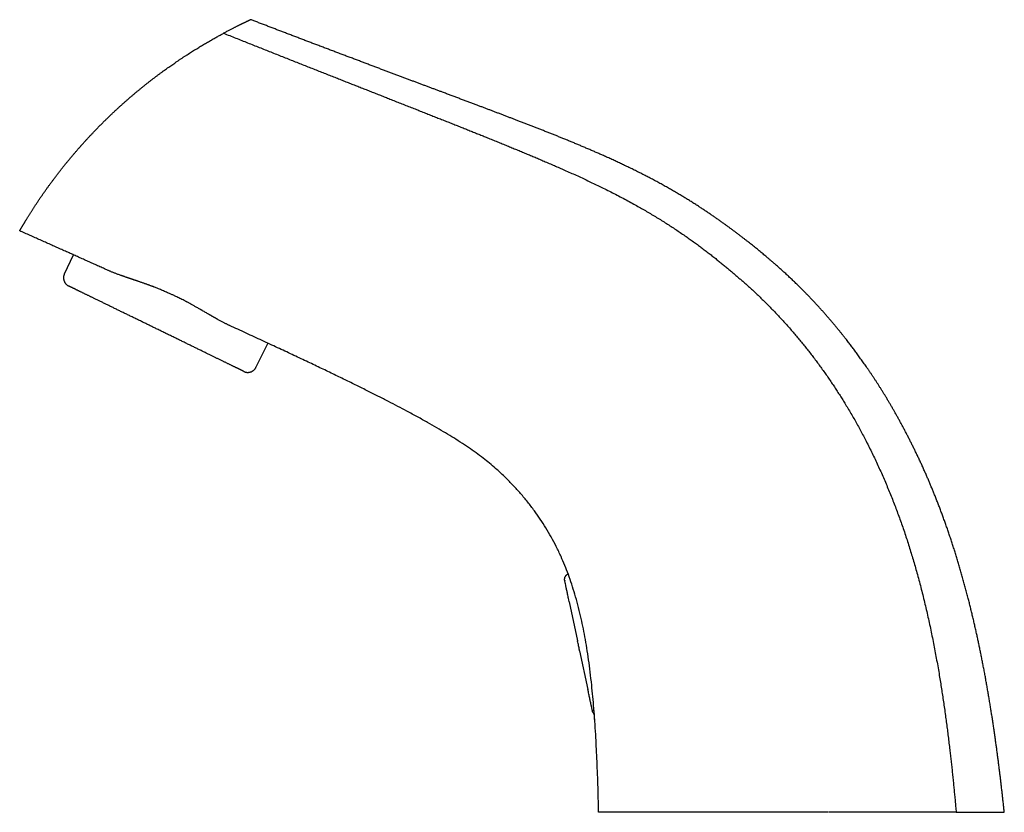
# Model space of a CAD drawing. Header units: millimetres. Extents: x 8 to 724, y 12 to 519.
# Tile 1 of 19: x 30 to 248, y 343 to 519. Entities that reach past the tile are written whole.
import ezdxf

# ---------------------------------------------------------------- set-up
doc = ezdxf.new("R2010")
doc.units = ezdxf.units.MM

msp = doc.modelspace()

# ---------------------------------------------------------------- linework, layer by layer
at = {"color": 7, "linetype": 'Continuous', "lineweight": 30}
for p, q in [((40.07, 462.47), (42.11, 466.65)), ((85.02, 447.15), (82.41, 441.81)), ((151.4, 396.14), (151.35, 396.27)), ((151.67, 389.96), (151.57, 390.41)), ((151.67, 389.95), (153.5, 381.33)), ((153.97, 379.13), (155.79, 370.55)), ((155.79, 370.55), (155.8, 370.55)), ((155.89, 370.08), (155.79, 370.55)), ((157.2, 365.27), (157.12, 366.33))]:
    msp.add_line(p, q, dxfattribs=at)
for points, knots in [([(81.28, 518.66), (81.28, 518.66), (81.27, 518.66), (81.26, 518.65), (81.24, 518.64), (81.22, 518.63), (81.18, 518.61), (81.14, 518.59), (81.08, 518.57), (81.02, 518.54), (80.94, 518.5), (80.86, 518.46), (80.78, 518.42), (80.7, 518.39), (80.62, 518.35), (80.54, 518.31), (80.45, 518.27), (80.35, 518.22), (80.24, 518.17), (80.1, 518.11), (79.95, 518.03), (79.78, 517.95), (79.64, 517.88), (79.53, 517.83), (79.44, 517.79), (79.36, 517.75), (79.28, 517.71), (79.19, 517.67), (79.1, 517.62), (78.99, 517.57), (78.84, 517.5), (78.67, 517.41), (78.48, 517.32), (78.29, 517.22), (78.08, 517.12), (77.86, 517.01), (77.65, 516.9), (77.41, 516.78), (77.15, 516.65), (76.86, 516.5), (76.55, 516.34), (76.25, 516.18), (75.93, 516.01), (75.6, 515.84), (75.38, 515.72), (75.26, 515.66)], [0, 0, 0, 0, 0.023128, 0.046252, 0.069375, 0.092507, 0.115659, 0.138839, 0.166209, 0.193648, 0.221172, 0.248797, 0.268451, 0.288141, 0.307871, 0.327648, 0.347475, 0.367359, 0.387304, 0.414839, 0.442514, 0.470342, 0.498335, 0.510643, 0.522973, 0.535325, 0.547701, 0.560102, 0.572529, 0.584982, 0.607887, 0.630893, 0.654004, 0.678891, 0.703914, 0.72908, 0.754146, 0.778427, 0.809531, 0.840799, 0.872243, 0.903873, 0.935701, 0.96774, 1, 1, 1, 1]), ([(247.85, 343.43), (247.84, 343.5), (247.8, 343.9), (247.72, 344.64), (247.61, 345.64), (247.5, 346.62), (247.4, 347.58), (247.29, 348.51), (247.18, 349.41), (247.08, 350.31), (246.97, 351.19), (246.86, 352.1), (246.74, 353.04), (246.62, 354), (246.5, 354.96), (246.38, 355.9), (246.25, 356.83), (246.13, 357.76), (246, 358.68), (245.87, 359.63), (245.73, 360.61), (245.58, 361.63), (245.43, 362.64), (245.28, 363.64), (245.13, 364.63), (244.97, 365.61), (244.81, 366.61), (244.65, 367.63), (244.47, 368.68), (244.3, 369.72), (244.12, 370.75), (243.94, 371.78), (243.75, 372.83), (243.56, 373.89), (243.36, 374.94), (243.16, 375.98), (242.96, 377.01), (242.76, 378.01), (242.57, 378.99), (242.37, 379.94), (242.17, 380.88), (241.97, 381.81), (241.76, 382.77), (241.54, 383.76), (241.31, 384.78), (241.08, 385.78), (240.84, 386.79), (240.6, 387.78), (240.36, 388.76), (240.12, 389.74), (239.86, 390.76), (239.59, 391.81), (239.3, 392.9), (239.01, 393.97), (238.71, 395.04), (238.41, 396.09), (238.11, 397.13), (237.81, 398.15), (237.51, 399.15), (237.2, 400.16), (236.89, 401.16), (236.57, 402.17), (236.25, 403.16), (235.92, 404.14), (235.6, 405.11), (235.27, 406.07), (234.93, 407.02), (234.6, 407.96), (234.26, 408.89), (233.92, 409.81), (233.57, 410.72), (233.23, 411.63), (232.88, 412.52), (232.54, 413.38), (232.2, 414.2), (231.88, 414.99), (231.55, 415.78), (231.23, 416.55), (230.9, 417.32), (230.55, 418.12), (230.19, 418.94), (229.8, 419.8), (229.42, 420.65), (229.03, 421.48), (228.64, 422.31), (228.26, 423.1), (227.88, 423.88), (227.51, 424.62), (227.15, 425.36), (226.78, 426.09), (226.41, 426.81), (226.04, 427.52), (225.67, 428.22), (225.3, 428.91), (224.93, 429.59), (224.57, 430.26), (224.2, 430.91), (223.84, 431.55), (223.49, 432.19), (223.13, 432.81), (222.76, 433.43), (222.4, 434.05), (222.04, 434.65), (221.68, 435.25), (221.33, 435.83), (220.98, 436.4), (220.63, 436.96), (220.28, 437.51), (219.94, 438.05), (219.59, 438.59), (219.25, 439.12), (218.9, 439.64), (218.56, 440.15), (218.22, 440.66), (217.89, 441.15), (217.55, 441.64), (217.22, 442.12), (216.9, 442.59), (216.57, 443.04), (216.25, 443.49), (215.94, 443.93), (215.63, 444.36), (215.33, 444.78), (215.03, 445.19), (214.73, 445.59), (214.43, 445.98), (214.14, 446.37), (213.85, 446.75), (213.56, 447.13), (213.25, 447.53), (212.94, 447.94), (212.6, 448.36), (212.24, 448.82), (211.86, 449.29), (211.48, 449.77), (211.08, 450.25), (210.68, 450.74), (210.25, 451.25), (209.79, 451.81), (209.29, 452.39), (208.78, 452.98), (208.27, 453.56), (207.77, 454.12), (207.27, 454.68), (206.77, 455.23), (206.26, 455.79), (205.74, 456.35), (205.21, 456.9), (204.69, 457.45), (204.15, 458.01), (203.57, 458.6), (202.95, 459.22), (202.28, 459.88), (201.61, 460.54), (200.92, 461.2), (200.22, 461.86), (199.49, 462.54), (198.72, 463.24), (197.91, 463.97), (197.2, 464.59), (196.61, 465.1), (196.12, 465.52), (195.63, 465.94), (195.16, 466.33), (194.72, 466.69), (194.31, 467.03), (193.89, 467.38), (193.47, 467.72), (193.04, 468.07), (192.6, 468.43), (192.16, 468.78), (191.71, 469.14), (191.25, 469.51), (190.76, 469.89), (190.25, 470.29), (189.73, 470.69), (189.2, 471.1), (188.66, 471.51), (188.13, 471.91), (187.59, 472.31), (187.06, 472.7), (186.53, 473.09), (185.98, 473.49), (185.41, 473.9), (184.81, 474.33), (184.17, 474.77), (183.53, 475.21), (182.88, 475.66), (182.23, 476.1), (181.56, 476.55), (180.89, 476.99), (180.18, 477.45), (179.42, 477.93), (178.63, 478.43), (177.82, 478.93), (177.01, 479.43), (176.19, 479.92), (175.37, 480.41), (174.5, 480.91), (173.61, 481.42), (172.67, 481.95), (171.73, 482.47), (170.78, 482.98), (169.83, 483.49), (168.89, 483.98), (167.95, 484.46), (167.01, 484.94), (166.05, 485.42), (165.09, 485.89), (164.15, 486.34), (163.21, 486.79), (162.28, 487.22), (161.34, 487.66), (160.4, 488.09), (159.5, 488.49), (158.64, 488.87), (157.84, 489.23), (157.02, 489.58), (156.2, 489.94), (155.37, 490.29), (154.55, 490.64), (153.74, 490.98), (152.93, 491.32), (152.12, 491.65), (151.3, 491.99), (150.49, 492.32), (149.71, 492.64), (148.94, 492.95), (148.16, 493.26), (147.37, 493.57), (146.58, 493.89), (145.77, 494.21), (144.98, 494.52), (144.2, 494.82), (143.44, 495.12), (142.67, 495.42), (141.89, 495.72), (141.1, 496.02), (140.34, 496.32), (139.62, 496.6), (138.92, 496.86), (138.21, 497.13), (137.5, 497.41), (136.77, 497.68), (136.05, 497.96), (135.33, 498.23), (134.63, 498.5), (133.93, 498.76), (133.24, 499.02), (132.53, 499.29), (131.82, 499.56), (131.08, 499.84), (130.31, 500.13), (129.5, 500.43), (128.69, 500.73), (127.87, 501.04), (127.04, 501.35), (126.21, 501.67), (125.38, 501.98), (124.53, 502.3), (123.73, 502.6), (122.98, 502.88), (122.28, 503.14), (121.57, 503.41), (120.86, 503.67), (120.14, 503.94), (119.42, 504.21), (118.7, 504.48), (117.97, 504.76), (117.23, 505.03), (116.48, 505.32), (115.71, 505.6), (114.94, 505.89), (114.16, 506.19), (113.37, 506.48), (112.58, 506.78), (111.79, 507.08), (110.99, 507.38), (110.18, 507.68), (109.35, 507.99), (108.51, 508.31), (107.66, 508.63), (106.8, 508.95), (105.93, 509.28), (105.06, 509.61), (104.17, 509.95), (103.27, 510.28), (102.37, 510.63), (101.46, 510.97), (100.53, 511.32), (99.61, 511.67), (98.68, 512.02), (97.74, 512.38), (96.8, 512.74), (95.88, 513.08), (94.98, 513.42), (94.11, 513.75), (93.23, 514.09), (92.35, 514.43), (91.45, 514.77), (90.55, 515.11), (89.64, 515.46), (88.75, 515.79), (87.89, 516.12), (87.05, 516.44), (86.21, 516.77), (85.36, 517.09), (84.5, 517.42), (83.65, 517.75), (82.79, 518.08), (82, 518.38), (81.49, 518.57), (81.28, 518.66)], [0, 0, 0, 0, 0.000775, 0.004618, 0.008423, 0.01219, 0.01592, 0.019403, 0.022855, 0.026276, 0.029666, 0.033027, 0.036743, 0.040424, 0.044071, 0.047683, 0.051262, 0.05481, 0.058325, 0.06181, 0.065756, 0.069664, 0.073535, 0.077369, 0.081169, 0.084935, 0.088668, 0.092737, 0.096768, 0.100763, 0.104722, 0.108647, 0.112774, 0.116864, 0.120918, 0.124938, 0.128926, 0.132881, 0.136581, 0.140255, 0.143903, 0.147526, 0.151124, 0.155112, 0.159071, 0.163003, 0.166908, 0.170787, 0.174641, 0.178469, 0.182271, 0.186576, 0.190848, 0.195087, 0.199292, 0.203465, 0.207531, 0.211566, 0.215569, 0.219541, 0.223562, 0.22755, 0.231505, 0.235429, 0.23932, 0.243179, 0.247006, 0.250801, 0.254565, 0.258296, 0.261996, 0.265664, 0.2693, 0.272905, 0.276182, 0.279432, 0.282656, 0.285854, 0.289025, 0.29217, 0.295769, 0.299333, 0.302862, 0.306356, 0.309816, 0.313241, 0.316438, 0.319604, 0.322739, 0.325842, 0.328912, 0.33195, 0.334956, 0.337929, 0.340869, 0.343777, 0.3466, 0.34939, 0.352149, 0.354875, 0.357618, 0.360327, 0.363002, 0.365643, 0.36825, 0.370778, 0.373272, 0.375734, 0.378163, 0.380608, 0.383019, 0.385395, 0.387737, 0.390045, 0.392318, 0.394558, 0.396758, 0.398923, 0.401055, 0.403152, 0.405216, 0.407209, 0.40917, 0.411097, 0.412992, 0.414855, 0.416685, 0.418489, 0.420308, 0.422238, 0.424192, 0.426169, 0.428444, 0.430748, 0.433082, 0.435445, 0.437836, 0.440254, 0.44314, 0.446062, 0.44902, 0.452013, 0.454808, 0.457631, 0.460482, 0.46336, 0.466264, 0.469142, 0.472043, 0.474968, 0.477916, 0.481453, 0.48502, 0.488615, 0.492233, 0.495873, 0.49953, 0.503642, 0.507766, 0.511896, 0.514331, 0.51677, 0.51922, 0.521691, 0.523689, 0.525711, 0.527763, 0.529848, 0.531967, 0.53408, 0.536226, 0.538404, 0.540613, 0.543035, 0.545492, 0.547986, 0.550514, 0.553076, 0.555671, 0.558147, 0.56065, 0.56318, 0.565736, 0.568316, 0.571224, 0.57416, 0.577122, 0.58011, 0.583123, 0.586158, 0.589217, 0.592296, 0.59584, 0.599409, 0.602999, 0.606611, 0.610241, 0.613889, 0.617554, 0.621604, 0.625675, 0.629764, 0.633873, 0.638, 0.641986, 0.64599, 0.65001, 0.65405, 0.65811, 0.662191, 0.666061, 0.669952, 0.673868, 0.677808, 0.681775, 0.685104, 0.688455, 0.691829, 0.695228, 0.698654, 0.702108, 0.705392, 0.708703, 0.712044, 0.715416, 0.71882, 0.721943, 0.725097, 0.72828, 0.731496, 0.734744, 0.738027, 0.741346, 0.74442, 0.747527, 0.750667, 0.753841, 0.757051, 0.760298, 0.763111, 0.765953, 0.768823, 0.771724, 0.774656, 0.77762, 0.780615, 0.783391, 0.786194, 0.789027, 0.791889, 0.794781, 0.797704, 0.800921, 0.804176, 0.807469, 0.810802, 0.814175, 0.817528, 0.82092, 0.824354, 0.82783, 0.830641, 0.83348, 0.836348, 0.839243, 0.842168, 0.845069, 0.847999, 0.850958, 0.853947, 0.857021, 0.860127, 0.863264, 0.866434, 0.869638, 0.872816, 0.876027, 0.879271, 0.882548, 0.885927, 0.889342, 0.892792, 0.896279, 0.899803, 0.903365, 0.906964, 0.910594, 0.914263, 0.91797, 0.921718, 0.925505, 0.929264, 0.933063, 0.936901, 0.940781, 0.944279, 0.94781, 0.951375, 0.954973, 0.958606, 0.962272, 0.965974, 0.96971, 0.973089, 0.976495, 0.979931, 0.983396, 0.98689, 0.990351, 0.993841, 0.997359, 1, 1, 1, 1]), ([(53.07, 500.14), (53.24, 500.29), (53.58, 500.6), (54.1, 501.05), (54.62, 501.5), (55.14, 501.95), (55.66, 502.39), (56.18, 502.82), (56.69, 503.24), (57.19, 503.65), (57.67, 504.04), (58.15, 504.42), (58.63, 504.8), (59.12, 505.18), (59.59, 505.55), (60.07, 505.91), (60.55, 506.27), (61.02, 506.63), (61.5, 506.98), (61.97, 507.33), (62.44, 507.66), (62.89, 507.99), (63.34, 508.31), (63.78, 508.62), (64.23, 508.93), (64.69, 509.25), (65.18, 509.58), (65.69, 509.92), (66.2, 510.26), (66.7, 510.59), (67.2, 510.91), (67.7, 511.23), (68.18, 511.53), (68.64, 511.82), (69.08, 512.1), (69.53, 512.37), (69.97, 512.64), (70.4, 512.91), (70.84, 513.17), (71.27, 513.42), (71.7, 513.67), (72.13, 513.92), (72.55, 514.16), (72.97, 514.4), (73.37, 514.63), (73.77, 514.85), (74.15, 515.06), (74.53, 515.26), (74.9, 515.47), (75.14, 515.6), (75.26, 515.66)], [0, 0, 0, 0, 0.022219, 0.044462, 0.066732, 0.089032, 0.111368, 0.133742, 0.156159, 0.176749, 0.197381, 0.218057, 0.238782, 0.259425, 0.279926, 0.300424, 0.320924, 0.341427, 0.361937, 0.382456, 0.402986, 0.422358, 0.441744, 0.461148, 0.480572, 0.500018, 0.522596, 0.545128, 0.567618, 0.59007, 0.612487, 0.634873, 0.657231, 0.677706, 0.698163, 0.718605, 0.739036, 0.759588, 0.780242, 0.800834, 0.821367, 0.841845, 0.86227, 0.88279, 0.903481, 0.922915, 0.942282, 0.961583, 0.980821, 1, 1, 1, 1]), ([(75.26, 515.66), (75.71, 515.48), (76.61, 515.13), (77.94, 514.6), (79.26, 514.07), (80.57, 513.55), (81.87, 513.03), (83.15, 512.53), (84.42, 512.02), (85.69, 511.52), (86.97, 511.01), (88.26, 510.5), (89.53, 509.99), (90.79, 509.49), (92.04, 509), (93.27, 508.51), (94.49, 508.03), (95.7, 507.55), (96.89, 507.08), (98.07, 506.62), (99.24, 506.16), (100.38, 505.71), (101.48, 505.27), (102.54, 504.85), (103.6, 504.44), (104.64, 504.03), (105.7, 503.61), (106.76, 503.19), (107.84, 502.77), (108.9, 502.35), (109.95, 501.94), (110.99, 501.53), (112.07, 501.1), (113.21, 500.65), (114.39, 500.18), (115.56, 499.72), (116.72, 499.27), (117.87, 498.81), (119.02, 498.36), (120.15, 497.91), (121.27, 497.47), (122.37, 497.03), (123.46, 496.6), (124.53, 496.18), (125.59, 495.76), (126.64, 495.34), (127.68, 494.93), (128.7, 494.52), (129.7, 494.12), (130.69, 493.72), (131.66, 493.34), (132.62, 492.95), (133.62, 492.54), (134.68, 492.12), (135.78, 491.67), (136.86, 491.23), (137.94, 490.79), (139, 490.36), (140.04, 489.93), (141.08, 489.5), (142.1, 489.07), (143.12, 488.65), (144.12, 488.23), (145.11, 487.81), (146.15, 487.36), (147.24, 486.9), (148.38, 486.4), (149.5, 485.91), (150.68, 485.39), (151.92, 484.84), (153.21, 484.25), (154.49, 483.67), (155.75, 483.07), (157.01, 482.47), (158.27, 481.87), (159.55, 481.24), (160.88, 480.57), (162.23, 479.88), (163.59, 479.17), (164.93, 478.45), (166.2, 477.75), (167.39, 477.08), (168.5, 476.44), (169.61, 475.79), (170.72, 475.13), (171.82, 474.45), (172.89, 473.78), (173.94, 473.11), (174.96, 472.44), (175.97, 471.76), (176.98, 471.07), (177.95, 470.4), (178.88, 469.74), (179.77, 469.09), (180.65, 468.45), (181.52, 467.79), (182.37, 467.14), (183.22, 466.48), (184.03, 465.85), (184.8, 465.23), (185.54, 464.63), (186.27, 464.03), (186.98, 463.44), (187.68, 462.85), (188.36, 462.27), (189.03, 461.69), (189.69, 461.12), (190.35, 460.54), (191.01, 459.96), (191.66, 459.36), (192.31, 458.77), (192.94, 458.17), (193.56, 457.58), (194.19, 456.98), (194.82, 456.36), (195.51, 455.67), (196.27, 454.91), (197.09, 454.06), (197.91, 453.19), (198.73, 452.31), (199.54, 451.41), (200.35, 450.5), (201.14, 449.6), (201.9, 448.71), (202.63, 447.83), (203.36, 446.94), (204.08, 446.04), (204.8, 445.13), (205.52, 444.2), (206.23, 443.26), (206.93, 442.31), (207.62, 441.35), (208.31, 440.38), (209, 439.4), (209.66, 438.43), (210.3, 437.47), (210.92, 436.51), (211.54, 435.55), (212.15, 434.59), (212.78, 433.56), (213.43, 432.47), (214.11, 431.32), (214.77, 430.17), (215.42, 429), (216.06, 427.83), (216.69, 426.64), (217.33, 425.41), (217.98, 424.14), (218.64, 422.81), (219.28, 421.48), (219.91, 420.14), (220.52, 418.79), (221.12, 417.44), (221.7, 416.08), (222.27, 414.71), (222.83, 413.34), (223.37, 411.97), (223.89, 410.61), (224.4, 409.24), (224.9, 407.88), (225.39, 406.48), (225.87, 405.07), (226.34, 403.64), (226.81, 402.19), (227.25, 400.75), (227.69, 399.3), (228.12, 397.84), (228.54, 396.33), (228.97, 394.76), (229.4, 393.14), (229.81, 391.52), (230.21, 389.88), (230.6, 388.24), (230.97, 386.6), (231.34, 384.95), (231.69, 383.29), (232.03, 381.62), (232.36, 379.96), (232.67, 378.3), (232.97, 376.64), (233.27, 374.96), (233.54, 373.36), (233.79, 371.84), (234.02, 370.39), (234.24, 368.93), (234.46, 367.46), (234.67, 365.98), (234.88, 364.51), (235.07, 363.07), (235.26, 361.63), (235.44, 360.19), (235.62, 358.73), (235.79, 357.34), (235.94, 356.03), (236.08, 354.78), (236.22, 353.52), (236.36, 352.25), (236.49, 350.97), (236.62, 349.71), (236.74, 348.45), (236.86, 347.21), (236.98, 345.96), (237.09, 344.7), (237.17, 343.86), (237.21, 343.43)], [0, 0, 0, 0, 0.005627, 0.011196, 0.01671, 0.022167, 0.027569, 0.032916, 0.038208, 0.043446, 0.048875, 0.054246, 0.059559, 0.064815, 0.070013, 0.075155, 0.080242, 0.085273, 0.09025, 0.095172, 0.100041, 0.104857, 0.10935, 0.113797, 0.118198, 0.122554, 0.126866, 0.13139, 0.135866, 0.140293, 0.144671, 0.149003, 0.153287, 0.158278, 0.163204, 0.168069, 0.172872, 0.177712, 0.18249, 0.187208, 0.191866, 0.196467, 0.201011, 0.205499, 0.209923, 0.214294, 0.218614, 0.222882, 0.227101, 0.231197, 0.235248, 0.239254, 0.243217, 0.247879, 0.252484, 0.257033, 0.261528, 0.265972, 0.270367, 0.274715, 0.279019, 0.28328, 0.287501, 0.291684, 0.295832, 0.300677, 0.305479, 0.310243, 0.31497, 0.3205, 0.32599, 0.331449, 0.336881, 0.342292, 0.347688, 0.353075, 0.358995, 0.364914, 0.370836, 0.376768, 0.382714, 0.387682, 0.392659, 0.397648, 0.402646, 0.407654, 0.412671, 0.417408, 0.422147, 0.426884, 0.431615, 0.436335, 0.440613, 0.444876, 0.44912, 0.453338, 0.457527, 0.461681, 0.465795, 0.469526, 0.473215, 0.476857, 0.480452, 0.483995, 0.487484, 0.490919, 0.494318, 0.497705, 0.501103, 0.504535, 0.508008, 0.511318, 0.514661, 0.518034, 0.521437, 0.524867, 0.529415, 0.534003, 0.53863, 0.543295, 0.547996, 0.552734, 0.557508, 0.561915, 0.566351, 0.570815, 0.575305, 0.57982, 0.584359, 0.588921, 0.593504, 0.598106, 0.602727, 0.607365, 0.612019, 0.616421, 0.620836, 0.625262, 0.629698, 0.634144, 0.6393, 0.644466, 0.649642, 0.654828, 0.660021, 0.665222, 0.670428, 0.67616, 0.681897, 0.687637, 0.693378, 0.699119, 0.70486, 0.710601, 0.716342, 0.722084, 0.727828, 0.733471, 0.739116, 0.744764, 0.750416, 0.756278, 0.762145, 0.768016, 0.773892, 0.779774, 0.785662, 0.791557, 0.79805, 0.804553, 0.811066, 0.81759, 0.824125, 0.830672, 0.837232, 0.843806, 0.850399, 0.857015, 0.86354, 0.870095, 0.876685, 0.883314, 0.888972, 0.894664, 0.900391, 0.906157, 0.911963, 0.917813, 0.923371, 0.928973, 0.93462, 0.940316, 0.946063, 0.950893, 0.95576, 0.960667, 0.965615, 0.970606, 0.97564, 0.980427, 0.985256, 0.990127, 0.995041, 1, 1, 1, 1]), ([(36.09, 481.19), (36.22, 481.37), (36.47, 481.71), (36.85, 482.24), (37.23, 482.76), (37.62, 483.28), (38.01, 483.8), (38.4, 484.31), (38.78, 484.81), (39.17, 485.31), (39.55, 485.8), (39.94, 486.29), (40.34, 486.78), (40.73, 487.27), (41.14, 487.75), (41.54, 488.24), (41.95, 488.73), (42.38, 489.23), (42.83, 489.75), (43.18, 490.16), (43.42, 490.43), (43.54, 490.57), (43.66, 490.71), (43.79, 490.85), (43.91, 490.98), (44.14, 491.24), (44.48, 491.62), (44.93, 492.11), (45.38, 492.59), (45.83, 493.08), (46.29, 493.56), (46.77, 494.07), (47.29, 494.61), (47.84, 495.17), (48.39, 495.73), (48.93, 496.26), (49.46, 496.77), (49.96, 497.26), (50.47, 497.75), (50.98, 498.23), (51.5, 498.72), (52.02, 499.19), (52.54, 499.67), (52.89, 499.98), (53.07, 500.14)], [0, 0, 0, 0, 0.025836, 0.05167, 0.077507, 0.103352, 0.129212, 0.155091, 0.179516, 0.203968, 0.228453, 0.252975, 0.277538, 0.302149, 0.326811, 0.351528, 0.376306, 0.40115, 0.428558, 0.456056, 0.463274, 0.470498, 0.477729, 0.484968, 0.492213, 0.499465, 0.525144, 0.55085, 0.576589, 0.602364, 0.628181, 0.654043, 0.684588, 0.715211, 0.745918, 0.776717, 0.804299, 0.831966, 0.859721, 0.88757, 0.915517, 0.943568, 0.971728, 1, 1, 1, 1]), ([(30.18, 471.99), (30.18, 471.99), (30.18, 471.99), (30.19, 472.01), (30.2, 472.03), (30.22, 472.06), (30.24, 472.1), (30.27, 472.15), (30.3, 472.2), (30.34, 472.26), (30.38, 472.33), (30.42, 472.4), (30.47, 472.48), (30.52, 472.57), (30.58, 472.67), (30.64, 472.78), (30.71, 472.9), (30.78, 473.02), (30.86, 473.16), (30.95, 473.3), (31.04, 473.45), (31.13, 473.61), (31.23, 473.76), (31.32, 473.92), (31.42, 474.08), (31.52, 474.25), (31.63, 474.43), (31.74, 474.61), (31.86, 474.81), (31.99, 475.02), (32.13, 475.24), (32.27, 475.46), (32.41, 475.69), (32.56, 475.92), (32.7, 476.16), (32.85, 476.39), (33, 476.62), (33.15, 476.85), (33.3, 477.08), (33.46, 477.33), (33.62, 477.58), (33.79, 477.84), (33.98, 478.11), (34.16, 478.39), (34.35, 478.67), (34.54, 478.96), (34.74, 479.25), (34.93, 479.53), (35.12, 479.81), (35.31, 480.08), (35.5, 480.35), (35.69, 480.63), (35.89, 480.9), (36.02, 481.09), (36.09, 481.18)], [0, 0, 0, 0, 0.020022, 0.04002, 0.060008, 0.079999, 0.100008, 0.120048, 0.140089, 0.158428, 0.176748, 0.195061, 0.213378, 0.231707, 0.250061, 0.270063, 0.290041, 0.31001, 0.329982, 0.349972, 0.369992, 0.390021, 0.408352, 0.426666, 0.444974, 0.463286, 0.481613, 0.499964, 0.519963, 0.539941, 0.559912, 0.579888, 0.599884, 0.619913, 0.639938, 0.658264, 0.676578, 0.694889, 0.713208, 0.731545, 0.749911, 0.769905, 0.789882, 0.809854, 0.829835, 0.849838, 0.869876, 0.889898, 0.908225, 0.926549, 0.944878, 0.963223, 0.981594, 1, 1, 1, 1]), ([(49.71, 463.24), (49.37, 463.39), (48.69, 463.7), (47.66, 464.16), (46.62, 464.63), (45.57, 465.1), (44.52, 465.57), (43.47, 466.04), (42.42, 466.51), (41.36, 466.99), (40.28, 467.47), (39.19, 467.96), (38.08, 468.45), (36.97, 468.95), (35.85, 469.46), (34.72, 469.96), (33.59, 470.46), (32.46, 470.97), (31.32, 471.48), (30.56, 471.82), (30.18, 471.99)], [0, 0, 0, 0, 0.052351, 0.105124, 0.158321, 0.211944, 0.265996, 0.319501, 0.373423, 0.427764, 0.482526, 0.538718, 0.59535, 0.652425, 0.709945, 0.767911, 0.825279, 0.883082, 0.941322, 1, 1, 1, 1]), ([(76.57, 451.05), (76.5, 451.09), (76.34, 451.16), (76.11, 451.27), (75.87, 451.39), (75.62, 451.51), (75.36, 451.65), (75.09, 451.78), (74.82, 451.93), (74.53, 452.09), (74.23, 452.25), (74, 452.37), (73.85, 452.46), (73.78, 452.5), (73.71, 452.54), (73.64, 452.58), (73.58, 452.61), (73.5, 452.66), (73.39, 452.71), (73.26, 452.79), (73.1, 452.88), (72.94, 452.97), (72.76, 453.07), (72.58, 453.18), (72.43, 453.26), (72.32, 453.33), (72.24, 453.37), (72.17, 453.41), (72.09, 453.46), (72.02, 453.5), (71.87, 453.59), (71.63, 453.73), (71.29, 453.92), (70.95, 454.12), (70.71, 454.26), (70.58, 454.33), (70.54, 454.36), (70.5, 454.38), (70.46, 454.4), (70.42, 454.43), (70.28, 454.51), (70.04, 454.64), (69.71, 454.83), (69.38, 455.02), (69.06, 455.2), (68.75, 455.37), (68.44, 455.54), (68.13, 455.71), (67.83, 455.88), (67.54, 456.04), (67.32, 456.15), (67.17, 456.23), (67.09, 456.27), (67.02, 456.31), (66.94, 456.35), (66.77, 456.44), (66.48, 456.59), (66.06, 456.81), (65.61, 457.03), (65.17, 457.25), (64.78, 457.44), (64.44, 457.6), (64.16, 457.73), (63.89, 457.86), (63.61, 457.99), (63.28, 458.14), (62.89, 458.31), (62.44, 458.51), (61.99, 458.7), (61.53, 458.9), (61.1, 459.07), (60.72, 459.23), (60.37, 459.36), (60.11, 459.47), (59.94, 459.53), (59.86, 459.56), (59.78, 459.59), (59.71, 459.62), (59.64, 459.65), (59.55, 459.68), (59.43, 459.72), (59.27, 459.78), (59.07, 459.86), (58.85, 459.94), (58.62, 460.03), (58.37, 460.11), (58.13, 460.2), (57.87, 460.29), (57.6, 460.39), (57.32, 460.49), (57.03, 460.59), (56.77, 460.68), (56.54, 460.76), (56.34, 460.83), (56.21, 460.87), (56.14, 460.9), (56.12, 460.9), (56.1, 460.91), (56.08, 460.92), (56.07, 460.92), (56.05, 460.93), (56.03, 460.93), (55.96, 460.96), (55.84, 461), (55.68, 461.05), (55.52, 461.11), (55.38, 461.16), (55.24, 461.2), (55.11, 461.25), (54.99, 461.29), (54.87, 461.33), (54.76, 461.36), (54.67, 461.4), (54.58, 461.43), (54.5, 461.45), (54.44, 461.47), (54.39, 461.49), (54.35, 461.5), (54.32, 461.51), (54.3, 461.52), (54.29, 461.52), (54.29, 461.52), (54.28, 461.53), (54.28, 461.53), (54.27, 461.53), (54.18, 461.56), (54.03, 461.61), (53.8, 461.69), (53.57, 461.77), (53.34, 461.85), (53.12, 461.92), (52.96, 461.98), (52.84, 462.02), (52.77, 462.04), (52.7, 462.07), (52.63, 462.1), (52.47, 462.15), (52.22, 462.24), (51.89, 462.36), (51.58, 462.48), (51.27, 462.59), (50.98, 462.71), (50.7, 462.82), (50.44, 462.92), (50.19, 463.03), (49.94, 463.13), (49.79, 463.2), (49.71, 463.24)], [0, 0, 0, 0, 0.009773, 0.019827, 0.030163, 0.040782, 0.051684, 0.06287, 0.074339, 0.086411, 0.098783, 0.111456, 0.114284, 0.117127, 0.119984, 0.122857, 0.125561, 0.127632, 0.132673, 0.137936, 0.144306, 0.150974, 0.157941, 0.165208, 0.172774, 0.175623, 0.178512, 0.181441, 0.184411, 0.187421, 0.190033, 0.202025, 0.215653, 0.22928, 0.241273, 0.242843, 0.244414, 0.245984, 0.247555, 0.249125, 0.250696, 0.263445, 0.275905, 0.288076, 0.299958, 0.311552, 0.322857, 0.333874, 0.344884, 0.355591, 0.365994, 0.368689, 0.371364, 0.374017, 0.376657, 0.379831, 0.392246, 0.40815, 0.423911, 0.439531, 0.455009, 0.464667, 0.474269, 0.483817, 0.49331, 0.502748, 0.517911, 0.533262, 0.548801, 0.564529, 0.580448, 0.592243, 0.604142, 0.616144, 0.618798, 0.621457, 0.624122, 0.626791, 0.629308, 0.631269, 0.635989, 0.640844, 0.648258, 0.655969, 0.663977, 0.672281, 0.680882, 0.68978, 0.698974, 0.708723, 0.718784, 0.729158, 0.736177, 0.743332, 0.749741, 0.750376, 0.751012, 0.751649, 0.752287, 0.752927, 0.753567, 0.754208, 0.75485, 0.761017, 0.766867, 0.772402, 0.777622, 0.782525, 0.787114, 0.791386, 0.795722, 0.799675, 0.803247, 0.806437, 0.809245, 0.811521, 0.813464, 0.815075, 0.815956, 0.816692, 0.816861, 0.81702, 0.817169, 0.817308, 0.817528, 0.81823, 0.826632, 0.834775, 0.843714, 0.852319, 0.860589, 0.868526, 0.87124, 0.873912, 0.876543, 0.879143, 0.882459, 0.895303, 0.908263, 0.920911, 0.933246, 0.94527, 0.956983, 0.968184, 0.979087, 0.989692, 1, 1, 1, 1]), ([(79.74, 440.89), (79.74, 440.89), (79.74, 440.89), (79.73, 440.9), (79.71, 440.91), (79.68, 440.92), (79.65, 440.94), (79.61, 440.96), (79.56, 440.98), (79.5, 441.01), (79.42, 441.05), (79.34, 441.09), (79.25, 441.13), (79.16, 441.18), (79.05, 441.23), (78.93, 441.29), (78.81, 441.35), (78.67, 441.41), (78.53, 441.48), (78.39, 441.55), (78.23, 441.63), (78.07, 441.71), (77.89, 441.79), (77.71, 441.88), (77.52, 441.97), (77.32, 442.07), (77.12, 442.17), (76.9, 442.28), (76.68, 442.38), (76.46, 442.49), (76.22, 442.61), (75.98, 442.73), (75.73, 442.85), (75.47, 442.97), (75.2, 443.11), (74.93, 443.24), (74.65, 443.38), (74.36, 443.52), (74.07, 443.66), (73.79, 443.79), (73.51, 443.93), (73.23, 444.07), (72.94, 444.21), (72.65, 444.35), (72.35, 444.49), (72.04, 444.65), (71.71, 444.81), (71.37, 444.97), (71.02, 445.14), (70.67, 445.32), (70.31, 445.49), (69.95, 445.67), (69.58, 445.85), (69.21, 446.03), (68.83, 446.21), (68.46, 446.4), (68.08, 446.58), (67.7, 446.77), (67.31, 446.95), (66.93, 447.14), (66.53, 447.33), (66.13, 447.53), (65.73, 447.73), (65.32, 447.92), (64.92, 448.12), (64.52, 448.32), (64.11, 448.51), (63.71, 448.71), (63.3, 448.91), (62.88, 449.11), (62.46, 449.32), (62.05, 449.52), (61.63, 449.73), (61.21, 449.93), (60.79, 450.14), (60.38, 450.34), (59.98, 450.53), (59.6, 450.71), (59.22, 450.9), (58.84, 451.09), (58.46, 451.27), (58.08, 451.46), (57.69, 451.65), (57.29, 451.84), (56.87, 452.05), (56.46, 452.25), (56.05, 452.45), (55.64, 452.65), (55.23, 452.84), (54.83, 453.04), (54.43, 453.24), (54.03, 453.43), (53.64, 453.62), (53.25, 453.81), (52.87, 454), (52.49, 454.18), (52.11, 454.37), (51.74, 454.55), (51.36, 454.73), (50.99, 454.91), (50.63, 455.09), (50.27, 455.27), (49.92, 455.44), (49.57, 455.61), (49.23, 455.77), (48.9, 455.94), (48.56, 456.1), (48.23, 456.26), (47.9, 456.42), (47.59, 456.57), (47.27, 456.73), (46.96, 456.88), (46.67, 457.02), (46.4, 457.15), (46.14, 457.28), (45.88, 457.41), (45.63, 457.53), (45.38, 457.65), (45.14, 457.77), (44.9, 457.88), (44.66, 458), (44.42, 458.12), (44.18, 458.23), (43.96, 458.34), (43.74, 458.45), (43.53, 458.55), (43.32, 458.65), (43.13, 458.75), (42.94, 458.84), (42.76, 458.93), (42.59, 459.01), (42.43, 459.09), (42.28, 459.16), (42.13, 459.23), (42, 459.3), (41.87, 459.36), (41.75, 459.42), (41.63, 459.48), (41.53, 459.53), (41.44, 459.57), (41.35, 459.61), (41.28, 459.65), (41.21, 459.68), (41.15, 459.71), (41.1, 459.74), (41.06, 459.76), (41.03, 459.77), (41.01, 459.78), (40.99, 459.79), (40.99, 459.79), (40.99, 459.79)], [0, 0, 0, 0, 0.006276, 0.012551, 0.018825, 0.025098, 0.03137, 0.037642, 0.043913, 0.050812, 0.057711, 0.064609, 0.071508, 0.078407, 0.085306, 0.092205, 0.099104, 0.106003, 0.112902, 0.119678, 0.126454, 0.13323, 0.140006, 0.146905, 0.153803, 0.160702, 0.1676, 0.174499, 0.181274, 0.18805, 0.194826, 0.201602, 0.208516, 0.215431, 0.222345, 0.22926, 0.236174, 0.243089, 0.250003, 0.256275, 0.262547, 0.268819, 0.275091, 0.281363, 0.287635, 0.293907, 0.300806, 0.307705, 0.314604, 0.321503, 0.328402, 0.335301, 0.3422, 0.349099, 0.355998, 0.362897, 0.369673, 0.376449, 0.383225, 0.390001, 0.396901, 0.4038, 0.410699, 0.417598, 0.424497, 0.431273, 0.438049, 0.444825, 0.451601, 0.458515, 0.465429, 0.472343, 0.479258, 0.486172, 0.493086, 0.5, 0.506272, 0.512544, 0.518816, 0.525088, 0.531359, 0.537632, 0.543904, 0.550803, 0.557702, 0.564601, 0.5715, 0.578399, 0.585298, 0.592197, 0.599096, 0.605996, 0.612895, 0.619671, 0.626447, 0.633223, 0.639999, 0.646898, 0.653797, 0.660696, 0.667595, 0.674494, 0.68127, 0.688045, 0.694821, 0.701597, 0.708511, 0.715426, 0.72234, 0.729254, 0.736169, 0.743083, 0.749997, 0.756269, 0.762541, 0.768813, 0.775085, 0.781358, 0.78763, 0.793902, 0.800801, 0.8077, 0.814599, 0.821498, 0.828397, 0.835296, 0.842194, 0.849093, 0.855991, 0.86289, 0.869666, 0.876442, 0.883218, 0.889994, 0.896893, 0.903792, 0.910691, 0.91759, 0.924489, 0.931265, 0.93804, 0.944816, 0.951591, 0.958505, 0.965419, 0.972333, 0.979248, 0.986164, 0.993081, 1, 1, 1, 1]), ([(158.16, 343.43), (158.14, 344.49), (158.09, 346.55), (158.01, 349.59), (157.9, 352.51), (157.79, 355.32), (157.66, 358.01), (157.51, 360.75), (157.33, 363.52), (157.12, 366.31), (156.89, 368.97), (156.63, 371.67), (156.32, 374.39), (155.96, 377.12), (155.57, 379.72), (155.14, 382.19), (154.68, 384.55), (154.16, 386.91), (153.58, 389.26), (152.93, 391.6), (152.23, 393.83), (151.49, 395.97), (150.7, 398), (149.82, 400.08), (148.82, 402.18), (147.71, 404.29), (146.53, 406.31), (145.29, 408.23), (143.95, 410.14), (142.5, 412.03), (140.93, 413.91), (139.29, 415.72), (137.55, 417.49), (135.91, 419.01), (134.38, 420.33), (132.97, 421.46), (131.45, 422.61), (129.8, 423.79), (128.02, 424.99), (126.19, 426.17), (124.31, 427.32), (122.38, 428.46), (120.32, 429.64), (118.1, 430.87), (115.9, 432.06), (113.75, 433.19), (111.65, 434.28), (109.44, 435.41), (107.11, 436.58), (104.65, 437.8), (102.07, 439.07), (99.35, 440.38), (96.5, 441.75), (93.51, 443.17), (90.39, 444.65), (87.13, 446.17), (83.75, 447.74), (80.22, 449.38), (77.8, 450.49), (76.57, 451.05)], [0, 0, 0, 0, 0.021176, 0.04154, 0.061121, 0.079946, 0.098044, 0.115442, 0.135089, 0.153851, 0.171779, 0.188921, 0.208373, 0.226866, 0.244484, 0.261314, 0.277441, 0.292952, 0.309918, 0.326236, 0.341956, 0.357131, 0.371812, 0.386052, 0.402629, 0.418732, 0.434435, 0.449806, 0.464909, 0.48158, 0.498068, 0.51446, 0.531014, 0.548092, 0.55974, 0.571892, 0.584675, 0.598214, 0.612635, 0.62806, 0.642141, 0.657121, 0.673072, 0.690069, 0.708185, 0.723253, 0.739091, 0.755736, 0.773223, 0.791585, 0.810859, 0.831079, 0.85228, 0.874497, 0.897764, 0.921671, 0.946658, 0.972756, 1, 1, 1, 1]), ([(150.68, 394.62), (150.67, 394.66), (150.66, 394.72), (150.65, 394.83), (150.65, 394.93), (150.65, 395.03), (150.66, 395.13), (150.68, 395.23), (150.71, 395.33), (150.75, 395.43), (150.79, 395.52), (150.84, 395.61), (150.89, 395.69), (150.95, 395.78), (151.02, 395.85), (151.09, 395.92), (151.17, 395.99), (151.25, 396.05), (151.33, 396.1), (151.39, 396.13), (151.41, 396.14)], [0, 0, 0, 0, 0.0562073, 0.1124147, 0.168622, 0.2248293, 0.2810366, 0.337244, 0.3934513, 0.4496586, 0.505866, 0.5620733, 0.6182806, 0.6744879, 0.7306953, 0.7869026, 0.8431099, 0.8993173, 0.9555246, 1, 1, 1, 1]), ([(151.57, 390.41), (151.5, 390.75), (151.36, 391.43), (151.2, 392.15), (151.09, 392.67), (151.02, 393.03), (150.95, 393.35), (150.86, 393.75), (150.78, 394.16), (150.7, 394.49), (150.67, 394.67), (150.67, 394.64), (150.68, 394.62)], [0, 0, 0, 0, 0.127116, 0.251205, 0.312516, 0.373539, 0.434435, 0.495367, 0.623415, 0.749019, 0.873948, 1, 1, 1, 1]), ([(153.73, 380.25), (153.7, 380.42), (153.62, 380.76), (153.55, 381.12), (153.51, 381.31), (153.5, 381.33)], [0, 0, 0, 0, 0.477564, 0.956876, 1, 1, 1, 1]), ([(153.97, 379.13), (153.96, 379.18), (153.92, 379.39), (153.84, 379.76), (153.77, 380.09), (153.73, 380.25)], [0, 0, 0, 0, 0.131483, 0.566438, 1, 1, 1, 1]), ([(156.79, 365.87), (156.79, 365.86), (156.8, 365.83), (156.77, 365.97), (156.73, 366.17), (156.69, 366.35), (156.64, 366.58), (156.56, 366.94), (156.45, 367.45), (156.29, 368.2), (156.11, 369.07), (155.97, 369.74), (155.89, 370.08)], [0, 0, 0, 0, 0.126014, 0.250929, 0.313564, 0.376596, 0.440245, 0.504724, 0.626474, 0.748752, 0.87285, 1, 1, 1, 1]), ([(157.21, 365.14), (157.2, 365.15), (157.16, 365.18), (157.11, 365.24), (157.04, 365.32), (156.98, 365.4), (156.93, 365.49), (156.88, 365.58), (156.84, 365.68), (156.81, 365.77), (156.8, 365.84), (156.79, 365.87)], [0, 0, 0, 0, 0.050342, 0.16905, 0.287757, 0.406464, 0.525171, 0.643878, 0.762586, 0.881293, 1, 1, 1, 1]), ([(158.16, 343.43), (158.14, 344.49), (158.09, 346.55), (158.01, 349.59), (157.9, 352.51), (157.79, 355.32), (157.66, 358.01), (157.51, 360.75), (157.36, 363.12), (157.25, 364.62), (157.21, 365.15)], [0, 0, 0, 0, 0.14528, 0.284994, 0.419334, 0.548493, 0.672667, 0.792049, 0.926866, 1, 1, 1, 1]), ([(170.94, 343.43), (170.84, 343.43), (170.62, 343.43), (170.29, 343.43), (169.92, 343.43), (169.55, 343.43), (169.19, 343.43), (168.83, 343.43), (168.47, 343.43), (168.11, 343.43), (167.75, 343.43), (167.39, 343.43), (167.03, 343.43), (166.67, 343.43), (166.32, 343.43), (165.98, 343.43), (165.65, 343.43), (165.32, 343.43), (165.01, 343.43), (164.7, 343.43), (164.39, 343.43), (164.09, 343.43), (163.79, 343.43), (163.5, 343.43), (163.2, 343.43), (162.91, 343.43), (162.63, 343.43), (162.36, 343.43), (162.09, 343.43), (161.83, 343.43), (161.58, 343.43), (161.35, 343.43), (161.12, 343.43), (160.9, 343.43), (160.69, 343.43), (160.49, 343.43), (160.29, 343.43), (160.1, 343.43), (159.91, 343.43), (159.73, 343.43), (159.56, 343.43), (159.4, 343.43), (159.25, 343.43), (159.11, 343.43), (158.98, 343.43), (158.86, 343.43), (158.76, 343.43), (158.66, 343.43), (158.57, 343.43), (158.48, 343.43), (158.41, 343.43), (158.35, 343.43), (158.29, 343.43), (158.24, 343.43), (158.21, 343.43), (158.18, 343.43), (158.17, 343.43), (158.17, 343.43), (158.16, 343.43)], [0, 0, 0, 0, 0.013302, 0.030887, 0.048458, 0.066023, 0.083595, 0.101184, 0.118802, 0.136404, 0.15481, 0.173199, 0.191582, 0.209972, 0.228383, 0.246826, 0.26441, 0.281972, 0.299522, 0.317071, 0.334631, 0.352212, 0.369825, 0.387438, 0.405854, 0.424249, 0.442635, 0.461024, 0.47943, 0.497864, 0.51545, 0.533012, 0.550562, 0.568111, 0.58567, 0.60325, 0.620862, 0.638475, 0.656891, 0.675286, 0.693671, 0.712059, 0.730463, 0.748896, 0.766487, 0.784052, 0.801603, 0.819151, 0.836706, 0.854279, 0.871882, 0.8895, 0.907927, 0.926332, 0.944729, 0.963131, 0.981551, 1, 1, 1, 1]), ([(209.01, 343.43), (208.7, 343.43), (208.08, 343.43), (207.15, 343.43), (206.21, 343.43), (205.28, 343.43), (204.34, 343.43), (203.4, 343.43), (202.48, 343.43), (201.59, 343.43), (200.72, 343.43), (199.85, 343.43), (198.98, 343.43), (198.11, 343.43), (197.24, 343.43), (196.36, 343.43), (195.49, 343.43), (194.61, 343.43), (193.74, 343.43), (192.86, 343.43), (191.93, 343.43), (190.95, 343.43), (189.91, 343.43), (188.87, 343.43), (187.89, 343.43), (186.95, 343.43), (186.07, 343.43), (185.19, 343.43), (184.31, 343.43), (183.43, 343.43), (182.5, 343.43), (181.51, 343.43), (180.47, 343.43), (179.44, 343.43), (178.44, 343.43), (177.48, 343.43), (176.55, 343.43), (175.63, 343.43), (174.71, 343.43), (173.79, 343.43), (172.87, 343.43), (171.94, 343.43), (171.33, 343.43), (171.03, 343.43)], [0, 0, 0, 0, 0.025106, 0.050206, 0.075302, 0.100393, 0.12548, 0.150565, 0.175647, 0.198637, 0.221626, 0.244614, 0.267602, 0.290591, 0.31358, 0.336571, 0.359563, 0.382557, 0.405554, 0.428555, 0.451558, 0.478675, 0.505798, 0.532919, 0.560033, 0.583035, 0.606034, 0.62903, 0.652023, 0.675014, 0.698004, 0.725098, 0.752191, 0.779284, 0.806378, 0.830571, 0.854765, 0.878962, 0.903161, 0.927364, 0.951571, 0.975783, 1, 1, 1, 1]), ([(237.21, 343.43), (237.01, 343.43), (236.62, 343.43), (236.02, 343.43), (235.42, 343.43), (234.81, 343.43), (234.19, 343.43), (233.57, 343.43), (232.95, 343.43), (232.35, 343.43), (231.76, 343.43), (231.16, 343.43), (230.56, 343.43), (229.96, 343.43), (229.34, 343.43), (228.72, 343.43), (228.1, 343.43), (227.47, 343.43), (226.84, 343.43), (226.2, 343.43), (225.57, 343.43), (224.94, 343.43), (224.33, 343.43), (223.71, 343.43), (223.08, 343.43), (222.44, 343.43), (221.79, 343.43), (221.11, 343.43), (220.43, 343.43), (219.75, 343.43), (219.07, 343.43), (218.39, 343.43), (217.72, 343.43), (217.07, 343.43), (216.41, 343.43), (215.74, 343.43), (215.08, 343.43), (214.41, 343.43), (213.74, 343.43), (213.06, 343.43), (212.39, 343.43), (211.71, 343.43), (211.04, 343.43), (210.37, 343.43), (209.72, 343.43), (209.3, 343.43), (209.1, 343.43)], [0, 0, 0, 0, 0.025191, 0.050372, 0.075544, 0.100709, 0.125867, 0.15102, 0.176168, 0.199219, 0.222267, 0.245314, 0.268361, 0.291409, 0.314458, 0.33751, 0.360564, 0.383623, 0.406686, 0.429755, 0.452831, 0.474594, 0.496365, 0.518139, 0.539906, 0.561666, 0.584738, 0.607804, 0.630864, 0.653921, 0.676974, 0.700024, 0.721755, 0.743486, 0.765216, 0.786946, 0.808678, 0.830411, 0.852148, 0.873887, 0.89563, 0.917378, 0.938742, 0.960113, 0.98149, 1, 1, 1, 1]), ([(237.21, 343.43), (237.34, 343.43), (237.6, 343.43), (237.99, 343.43), (238.37, 343.43), (238.74, 343.43), (239.11, 343.43), (239.47, 343.43), (239.82, 343.43), (240.18, 343.43), (240.53, 343.43), (240.88, 343.43), (241.22, 343.43), (241.55, 343.43), (241.88, 343.43), (242.2, 343.43), (242.51, 343.43), (242.81, 343.43), (243.1, 343.43), (243.39, 343.43), (243.67, 343.43), (243.93, 343.43), (244.18, 343.43), (244.42, 343.43), (244.65, 343.43), (244.87, 343.43), (245.09, 343.43), (245.3, 343.43), (245.5, 343.43), (245.69, 343.43), (245.88, 343.43), (246.06, 343.43), (246.23, 343.43), (246.39, 343.43), (246.54, 343.43), (246.69, 343.43), (246.83, 343.43), (246.97, 343.43), (247.09, 343.43), (247.2, 343.43), (247.31, 343.43), (247.41, 343.43), (247.49, 343.43), (247.57, 343.43), (247.64, 343.43), (247.7, 343.43), (247.74, 343.43), (247.78, 343.43), (247.81, 343.43), (247.83, 343.43), (247.85, 343.43), (247.85, 343.43), (247.85, 343.43)], [0, 0, 0, 0, 0.019634, 0.039258, 0.058874, 0.078489, 0.098106, 0.117731, 0.137368, 0.156996, 0.177549, 0.198097, 0.218645, 0.239199, 0.259767, 0.280333, 0.300887, 0.321437, 0.341987, 0.362542, 0.383111, 0.403678, 0.423058, 0.442433, 0.461807, 0.481184, 0.500569, 0.520187, 0.539792, 0.55939, 0.578985, 0.598582, 0.618186, 0.637773, 0.657334, 0.677817, 0.698295, 0.718774, 0.739259, 0.759757, 0.78025, 0.800732, 0.821209, 0.841686, 0.862168, 0.882681, 0.903223, 0.92258, 0.941932, 0.961283, 0.980638, 1, 1, 1, 1])]:
    msp.add_open_spline(points, degree=3, knots=knots, dxfattribs=at)
for points in [[(40.07, 462.47), (40.05, 462.43), (40.01, 462.35), (39.97, 462.22), (39.93, 462.1), (39.9, 461.97), (39.88, 461.84), (39.87, 461.71), (39.87, 461.58), (39.87, 461.45), (39.88, 461.32), (39.91, 461.19), (39.94, 461.06), (39.98, 460.94), (40.02, 460.81), (40.08, 460.7), (40.14, 460.58), (40.21, 460.47), (40.28, 460.36), (40.37, 460.26), (40.46, 460.17), (40.55, 460.08), (40.66, 460), (40.76, 459.92), (40.87, 459.85), (40.95, 459.81), (40.99, 459.79)], [(79.74, 440.89), (79.78, 440.87), (79.86, 440.84), (79.98, 440.79), (80.11, 440.75), (80.23, 440.73), (80.36, 440.7), (80.49, 440.69), (80.62, 440.69), (80.75, 440.69), (80.89, 440.71), (81.01, 440.73), (81.14, 440.76), (81.27, 440.8), (81.39, 440.84), (81.51, 440.9), (81.62, 440.96), (81.73, 441.03), (81.84, 441.11), (81.94, 441.19), (82.04, 441.28), (82.13, 441.38), (82.21, 441.48), (82.28, 441.59), (82.35, 441.7), (82.39, 441.77), (82.41, 441.81)]]:
    msp.add_open_spline(points, degree=3, dxfattribs=at)

doc.saveas('drawing.dxf')
